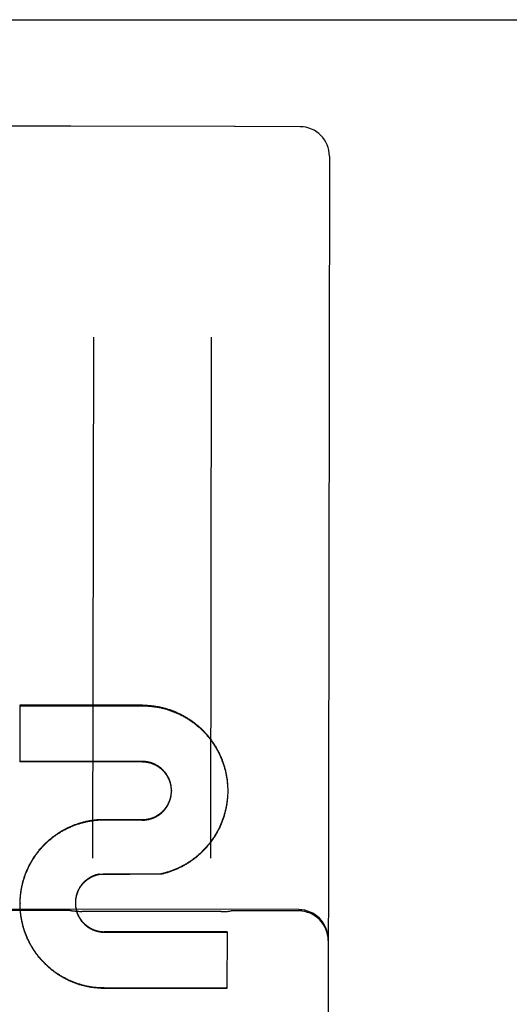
# Model space of a CAD drawing. Header units: inches. Extents: x 0 to 309, y 0 to 200.
# Tile 59 of 109: x 108.2 to 108.72, y 130.589 to 131.633. Entities that reach past the tile are written whole.
import ezdxf

# ---------------------------------------------------------------- set-up
doc = ezdxf.new("R2010")
doc.units = ezdxf.units.IN
doc.header["$LTSCALE"] = 17
doc.header["$MEASUREMENT"] = 0
doc.linetypes.add('HIDDEN', pattern=[0.2, 0.1, -0.1])
doc.layers.get('0').update_dxf_attribs({"linetype": 'CONTINUOUS'})
doc.layers.add('02___PRT_ALL_AXES', color=7, linetype='CONTINUOUS')
doc.layers.add('DEFAULT_2', color=8, linetype='HIDDEN')

msp = doc.modelspace()

# ---------------------------------------------------------------- linework, layer by layer
at = {"color": 3, "linetype": 'Continuous'}
msp.add_line((105.3349, 131.6327), (133.9394, 131.6327), dxfattribs=at)
at = {"layer": '02___PRT_ALL_AXES', "color": 8, "linetype": 'HIDDEN'}
for p, q in [((108.2539, 131.5197), (108.1789, 131.5198)), ((108.4282, 131.5194), (108.2546, 131.5197)), ((108.4977, 131.5193), (108.4289, 131.5194)), ((108.4964, 130.6896), (107.6839, 130.6908)), ((108.2526, 130.6885), (108.1776, 130.6887)), ((108.414, 130.6875), (108.2662, 130.6877)), ((108.4964, 130.6881), (108.4276, 130.6883))]:
    msp.add_line(p, q, dxfattribs=at)
at = {"layer": 'DEFAULT_2', "color": 8, "linetype": 'HIDDEN'}
for p, q in [((108.2546, 131.5197), (108.2544, 131.5197)), ((108.4285, 131.5194), (108.4282, 131.5194)), ((108.5289, 131.488), (108.5259, 129.5928)), ((108.2786, 131.2963), (108.2777, 130.7442)), ((108.4036, 131.2961), (108.4027, 130.744)), ((108.2006, 130.9064), (108.2005, 130.8461)), ((108.3308, 130.9062), (108.2006, 130.9064)), ((108.2006, 130.9057), (108.3308, 130.9055)), ((108.3307, 130.8465), (108.2005, 130.8467)), ((108.3307, 130.8459), (108.2005, 130.8461)), ((108.3614, 130.8157), (108.3614, 130.8152)), ((108.4209, 130.8206), (108.4209, 130.819)), ((108.4209, 130.8196), (108.421, 130.818)), ((108.421, 130.8127), (108.4209, 130.8111)), ((108.421, 130.8186), (108.421, 130.817)), ((108.421, 130.8176), (108.421, 130.816)), ((108.421, 130.8166), (108.421, 130.8151)), ((108.421, 130.8156), (108.421, 130.8151)), ((108.421, 130.8156), (108.421, 130.814)), ((108.421, 130.8147), (108.421, 130.8131)), ((108.421, 130.8137), (108.421, 130.8121)), ((108.2904, 130.7852), (108.2904, 130.7847)), ((108.2904, 130.7852), (108.3305, 130.785)), ((108.2904, 130.7847), (108.3305, 130.7845)), ((108.3305, 130.785), (108.3305, 130.7845)), ((108.2846, 130.7271), (108.2846, 130.7266)), ((108.35, 130.727), (108.2846, 130.7266)), ((108.35, 130.7274), (108.35, 130.727)), ((108.2009, 130.696), (108.2009, 130.697)), ((108.2009, 130.696), (108.2009, 130.6956)), ((108.201, 130.6995), (108.2011, 130.7009)), ((108.201, 130.6985), (108.201, 130.6999)), ((108.201, 130.6975), (108.201, 130.6989)), ((108.2011, 130.7005), (108.2011, 130.7018)), ((108.2596, 130.6984), (108.2595, 130.6976)), ((108.2595, 130.698), (108.2595, 130.6971)), ((108.2595, 130.6971), (108.2595, 130.6969)), ((108.2595, 130.6969), (108.2595, 130.6963)), ((108.2595, 130.6967), (108.2595, 130.6958)), ((108.2595, 130.6962), (108.2595, 130.6954)), ((108.2595, 130.6958), (108.2596, 130.6949)), ((108.2596, 130.6993), (108.2596, 130.6985)), ((108.2596, 130.6988), (108.2596, 130.698)), ((108.2009, 130.6946), (108.2009, 130.6956)), ((108.201, 130.6926), (108.2009, 130.694)), ((108.201, 130.6916), (108.201, 130.6931)), ((108.2011, 130.6907), (108.201, 130.6921)), ((108.2011, 130.6897), (108.2011, 130.6911)), ((108.2012, 130.6887), (108.2011, 130.6901)), ((108.2596, 130.6953), (108.2596, 130.6945)), ((108.4203, 130.6659), (108.2902, 130.6661)), ((108.2902, 130.6657), (108.4203, 130.6655)), ((108.4203, 130.6659), (108.4202, 130.6059)), ((108.4202, 130.6063), (108.2901, 130.6065)), ((108.4202, 130.6059), (108.2901, 130.6061))]:
    msp.add_line(p, q, dxfattribs=at)
for points in [[(108.3308, 130.9062), (108.3317, 130.9062), (108.3327, 130.9062), (108.3337, 130.9061), (108.3347, 130.9061), (108.3356, 130.9061), (108.3366, 130.906), (108.3376, 130.9059), (108.3386, 130.9059), (108.3395, 130.9058), (108.3405, 130.9057), (108.3415, 130.9055), (108.3425, 130.9054), (108.3434, 130.9053), (108.3444, 130.9051), (108.3453, 130.905), (108.3463, 130.9048), (108.3473, 130.9047), (108.3482, 130.9045), (108.3492, 130.9043), (108.3501, 130.9041), (108.3511, 130.9039), (108.352, 130.9036), (108.353, 130.9034), (108.3539, 130.9031), (108.3549, 130.9029), (108.3558, 130.9026), (108.3568, 130.9023), (108.3577, 130.9021), (108.3586, 130.9018), (108.3595, 130.9015), (108.3605, 130.9011), (108.3614, 130.9008), (108.3623, 130.9005), (108.3632, 130.9001), (108.3641, 130.8998), (108.365, 130.8994), (108.3659, 130.899), (108.3668, 130.8986), (108.3677, 130.8982), (108.3686, 130.8978), (108.3695, 130.8974), (108.3704, 130.897), (108.3713, 130.8966), (108.3721, 130.8961), (108.373, 130.8957), (108.3739, 130.8952), (108.3747, 130.8947), (108.3756, 130.8942), (108.3764, 130.8937), (108.3773, 130.8932), (108.3781, 130.8927), (108.3789, 130.8922), (108.3797, 130.8917), (108.3806, 130.8912), (108.3814, 130.8906), (108.3822, 130.8901), (108.383, 130.8895), (108.3838, 130.8889), (108.3846, 130.8883), (108.3853, 130.8878), (108.3861, 130.8872), (108.3869, 130.8866), (108.3877, 130.8859), (108.3884, 130.8853), (108.3892, 130.8847), (108.3899, 130.884), (108.3906, 130.8834), (108.3914, 130.8827), (108.3921, 130.8821), (108.3928, 130.8814), (108.3935, 130.8807), (108.3942, 130.8801), (108.3949, 130.8794), (108.3956, 130.8787), (108.3963, 130.8779), (108.3969, 130.8772), (108.3976, 130.8765), (108.3982, 130.8758), (108.3989, 130.875), (108.3995, 130.8743), (108.4002, 130.8736), (108.4008, 130.8728), (108.4014, 130.872), (108.402, 130.8713), (108.4026, 130.8705), (108.4032, 130.8697), (108.4038, 130.8689), (108.4043, 130.8681), (108.4049, 130.8673), (108.4055, 130.8665), (108.406, 130.8657), (108.4065, 130.8649), (108.4071, 130.864), (108.4076, 130.8632), (108.4081, 130.8624), (108.4086, 130.8615), (108.4091, 130.8607), (108.4096, 130.8598), (108.41, 130.859), (108.4105, 130.8581), (108.411, 130.8572), (108.4114, 130.8564), (108.4118, 130.8555), (108.4123, 130.8546), (108.4127, 130.8537), (108.4131, 130.8528), (108.4135, 130.8519), (108.4139, 130.851), (108.4142, 130.8501), (108.4146, 130.8492), (108.415, 130.8483), (108.4153, 130.8474), (108.4157, 130.8464), (108.416, 130.8455), (108.4163, 130.8446), (108.4166, 130.8437), (108.4169, 130.8427), (108.4172, 130.8418), (108.4175, 130.8408), (108.4177, 130.8399), (108.418, 130.839), (108.4182, 130.838), (108.4185, 130.837), (108.4187, 130.8361), (108.4189, 130.8351), (108.4191, 130.8342), (108.4193, 130.8332), (108.4195, 130.8323), (108.4197, 130.8313), (108.4198, 130.8303), (108.42, 130.8293), (108.4201, 130.8284), (108.4203, 130.8274), (108.4204, 130.8264), (108.4205, 130.8255), (108.4206, 130.8245), (108.4207, 130.8235), (108.4208, 130.8225), (108.4208, 130.8215), (108.4209, 130.8206)], [(108.3308, 130.9055), (108.3318, 130.9055), (108.3327, 130.9055), (108.3337, 130.9055), (108.3347, 130.9054), (108.3357, 130.9054), (108.3367, 130.9053), (108.3377, 130.9053), (108.3386, 130.9052), (108.3396, 130.9051), (108.3406, 130.905), (108.3416, 130.9049), (108.3426, 130.9047), (108.3435, 130.9046), (108.3445, 130.9045), (108.3455, 130.9043), (108.3465, 130.9041), (108.3474, 130.904), (108.3484, 130.9038), (108.3494, 130.9036), (108.3503, 130.9034), (108.3513, 130.9031), (108.3522, 130.9029), (108.3532, 130.9027), (108.3542, 130.9024), (108.3551, 130.9022), (108.3561, 130.9019), (108.357, 130.9016), (108.3579, 130.9013), (108.3589, 130.901), (108.3598, 130.9007), (108.3607, 130.9004), (108.3617, 130.9), (108.3626, 130.8997), (108.3635, 130.8993), (108.3644, 130.899), (108.3654, 130.8986), (108.3663, 130.8982), (108.3672, 130.8978), (108.3681, 130.8974), (108.369, 130.897), (108.3698, 130.8966), (108.3707, 130.8962), (108.3716, 130.8957), (108.3725, 130.8953), (108.3734, 130.8948), (108.3742, 130.8943), (108.3751, 130.8939), (108.3759, 130.8934), (108.3768, 130.8929), (108.3776, 130.8924), (108.3785, 130.8918), (108.3793, 130.8913), (108.3801, 130.8908), (108.381, 130.8902), (108.3818, 130.8897), (108.3826, 130.8891), (108.3834, 130.8886), (108.3842, 130.888), (108.385, 130.8874), (108.3858, 130.8868), (108.3865, 130.8862), (108.3873, 130.8856), (108.3881, 130.8849), (108.3888, 130.8843), (108.3896, 130.8837), (108.3903, 130.883), (108.3911, 130.8824), (108.3918, 130.8817), (108.3925, 130.881), (108.3932, 130.8804), (108.3939, 130.8797), (108.3946, 130.879), (108.3953, 130.8783), (108.396, 130.8776), (108.3967, 130.8769), (108.3974, 130.8761), (108.398, 130.8754), (108.3987, 130.8747), (108.3993, 130.8739), (108.4, 130.8732), (108.4006, 130.8724), (108.4012, 130.8716), (108.4018, 130.8709), (108.4024, 130.8701), (108.403, 130.8693), (108.4036, 130.8685), (108.4042, 130.8677), (108.4048, 130.8669), (108.4053, 130.8661), (108.4059, 130.8653), (108.4064, 130.8644), (108.4069, 130.8636), (108.4075, 130.8628), (108.408, 130.8619), (108.4085, 130.8611), (108.409, 130.8602), (108.4095, 130.8594), (108.41, 130.8585), (108.4104, 130.8577), (108.4109, 130.8568), (108.4113, 130.8559), (108.4118, 130.855), (108.4122, 130.8541), (108.4126, 130.8532), (108.413, 130.8523), (108.4134, 130.8514), (108.4138, 130.8505), (108.4142, 130.8496), (108.4146, 130.8487), (108.4149, 130.8478), (108.4153, 130.8469), (108.4156, 130.846), (108.416, 130.845), (108.4163, 130.8441), (108.4166, 130.8432), (108.4169, 130.8422), (108.4172, 130.8413), (108.4175, 130.8403), (108.4177, 130.8394), (108.418, 130.8384), (108.4182, 130.8375), (108.4185, 130.8365), (108.4187, 130.8356), (108.4189, 130.8346), (108.4191, 130.8336), (108.4193, 130.8327), (108.4195, 130.8317), (108.4197, 130.8307), (108.4198, 130.8298), (108.42, 130.8288), (108.4201, 130.8278), (108.4203, 130.8268), (108.4204, 130.8258), (108.4205, 130.8249), (108.4206, 130.8239), (108.4207, 130.8229), (108.4208, 130.8219), (108.4208, 130.8209), (108.4209, 130.82)], [(108.3614, 130.8157), (108.3614, 130.8161), (108.3614, 130.8165), (108.3613, 130.817), (108.3613, 130.8174), (108.3613, 130.8179), (108.3613, 130.8183), (108.3612, 130.8187), (108.3612, 130.8192), (108.3611, 130.8196), (108.3611, 130.82), (108.361, 130.8205), (108.3609, 130.8209), (108.3609, 130.8213), (108.3608, 130.8217), (108.3607, 130.8222), (108.3606, 130.8226), (108.3605, 130.823), (108.3604, 130.8234), (108.3603, 130.8239), (108.3602, 130.8243), (108.36, 130.8247), (108.3599, 130.8251), (108.3598, 130.8255), (108.3596, 130.826), (108.3595, 130.8264), (108.3593, 130.8268), (108.3592, 130.8272), (108.359, 130.8276), (108.3588, 130.828), (108.3587, 130.8284), (108.3585, 130.8288), (108.3583, 130.8292), (108.3581, 130.8296), (108.3579, 130.83), (108.3577, 130.8303), (108.3575, 130.8307), (108.3573, 130.8311), (108.3571, 130.8315), (108.3568, 130.8318), (108.3566, 130.8322), (108.3564, 130.8326), (108.3561, 130.8329), (108.3559, 130.8333), (108.3556, 130.8337), (108.3554, 130.834), (108.3551, 130.8344), (108.3548, 130.8347), (108.3546, 130.8351), (108.3543, 130.8354), (108.354, 130.8357), (108.3537, 130.8361), (108.3534, 130.8364), (108.3531, 130.8367), (108.3528, 130.837), (108.3525, 130.8373), (108.3522, 130.8376), (108.3519, 130.8379), (108.3516, 130.8382), (108.3513, 130.8385), (108.351, 130.8388), (108.3506, 130.8391), (108.3503, 130.8394), (108.35, 130.8397), (108.3496, 130.8399), (108.3493, 130.8402), (108.3489, 130.8405), (108.3486, 130.8407), (108.3482, 130.841), (108.3479, 130.8412), (108.3475, 130.8415), (108.3471, 130.8417), (108.3468, 130.8419), (108.3464, 130.8422), (108.346, 130.8424), (108.3456, 130.8426), (108.3453, 130.8428), (108.3449, 130.843), (108.3445, 130.8432), (108.3441, 130.8434), (108.3437, 130.8436), (108.3433, 130.8438), (108.3429, 130.844), (108.3425, 130.8441), (108.3421, 130.8443), (108.3417, 130.8445), (108.3413, 130.8446), (108.3409, 130.8448), (108.3405, 130.8449), (108.3401, 130.845), (108.3397, 130.8452), (108.3392, 130.8453), (108.3388, 130.8454), (108.3384, 130.8455), (108.338, 130.8456), (108.3376, 130.8457), (108.3371, 130.8458), (108.3367, 130.8459), (108.3363, 130.846), (108.3359, 130.8461), (108.3354, 130.8461), (108.335, 130.8462), (108.3346, 130.8463), (108.3341, 130.8463), (108.3337, 130.8464), (108.3333, 130.8464), (108.3328, 130.8464), (108.3324, 130.8465), (108.332, 130.8465), (108.3315, 130.8465), (108.3311, 130.8465), (108.3307, 130.8465)], [(108.3614, 130.8152), (108.3614, 130.8156), (108.3614, 130.816), (108.3613, 130.8164), (108.3613, 130.8169), (108.3613, 130.8173), (108.3613, 130.8178), (108.3612, 130.8182), (108.3612, 130.8186), (108.3611, 130.8191), (108.3611, 130.8195), (108.361, 130.8199), (108.3609, 130.8204), (108.3609, 130.8208), (108.3608, 130.8212), (108.3607, 130.8217), (108.3606, 130.8221), (108.3605, 130.8225), (108.3604, 130.8229), (108.3603, 130.8234), (108.3601, 130.8238), (108.36, 130.8242), (108.3599, 130.8246), (108.3597, 130.8251), (108.3596, 130.8255), (108.3595, 130.8259), (108.3593, 130.8263), (108.3591, 130.8267), (108.359, 130.8271), (108.3588, 130.8275), (108.3586, 130.8279), (108.3584, 130.8283), (108.3582, 130.8287), (108.358, 130.8291), (108.3578, 130.8295), (108.3576, 130.8299), (108.3574, 130.8303), (108.3572, 130.8306), (108.357, 130.831), (108.3568, 130.8314), (108.3565, 130.8318), (108.3563, 130.8321), (108.356, 130.8325), (108.3558, 130.8329), (108.3555, 130.8332), (108.3553, 130.8336), (108.355, 130.8339), (108.3547, 130.8343), (108.3545, 130.8346), (108.3542, 130.835), (108.3539, 130.8353), (108.3536, 130.8356), (108.3533, 130.8359), (108.353, 130.8363), (108.3527, 130.8366), (108.3524, 130.8369), (108.3521, 130.8372), (108.3518, 130.8375), (108.3515, 130.8378), (108.3511, 130.8381), (108.3508, 130.8384), (108.3505, 130.8387), (108.3501, 130.839), (108.3498, 130.8392), (108.3494, 130.8395), (108.3491, 130.8398), (108.3487, 130.84), (108.3484, 130.8403), (108.348, 130.8405), (108.3477, 130.8408), (108.3473, 130.841), (108.3469, 130.8413), (108.3465, 130.8415), (108.3462, 130.8417), (108.3458, 130.8419), (108.3454, 130.8422), (108.345, 130.8424), (108.3446, 130.8426), (108.3442, 130.8428), (108.3438, 130.843), (108.3434, 130.8431), (108.343, 130.8433), (108.3426, 130.8435), (108.3422, 130.8437), (108.3418, 130.8438), (108.3414, 130.844), (108.341, 130.8441), (108.3406, 130.8443), (108.3402, 130.8444), (108.3398, 130.8446), (108.3393, 130.8447), (108.3389, 130.8448), (108.3385, 130.8449), (108.3381, 130.845), (108.3376, 130.8451), (108.3372, 130.8452), (108.3368, 130.8453), (108.3363, 130.8454), (108.3359, 130.8455), (108.3355, 130.8456), (108.335, 130.8456), (108.3346, 130.8457), (108.3342, 130.8457), (108.3337, 130.8458), (108.3333, 130.8458), (108.3329, 130.8459), (108.3324, 130.8459), (108.332, 130.8459), (108.3316, 130.8459), (108.3311, 130.8459), (108.3307, 130.8459)], [(108.3305, 130.785), (108.331, 130.785), (108.3314, 130.785), (108.3318, 130.785), (108.3323, 130.785), (108.3327, 130.785), (108.3331, 130.7851), (108.3336, 130.7851), (108.334, 130.7852), (108.3344, 130.7852), (108.3349, 130.7853), (108.3353, 130.7853), (108.3357, 130.7854), (108.3361, 130.7855), (108.3366, 130.7856), (108.337, 130.7856), (108.3374, 130.7857), (108.3379, 130.7858), (108.3383, 130.7859), (108.3387, 130.786), (108.3391, 130.7862), (108.3395, 130.7863), (108.3399, 130.7864), (108.3404, 130.7866), (108.3408, 130.7867), (108.3412, 130.7868), (108.3416, 130.787), (108.342, 130.7872), (108.3424, 130.7873), (108.3428, 130.7875), (108.3432, 130.7877), (108.3436, 130.7878), (108.344, 130.788), (108.3444, 130.7882), (108.3448, 130.7884), (108.3451, 130.7886), (108.3455, 130.7888), (108.3459, 130.789), (108.3463, 130.7893), (108.3467, 130.7895), (108.347, 130.7897), (108.3474, 130.7899), (108.3478, 130.7902), (108.3481, 130.7904), (108.3485, 130.7907), (108.3488, 130.7909), (108.3492, 130.7912), (108.3495, 130.7915), (108.3499, 130.7917), (108.3502, 130.792), (108.3505, 130.7923), (108.3509, 130.7926), (108.3512, 130.7929), (108.3515, 130.7932), (108.3518, 130.7935), (108.3521, 130.7938), (108.3524, 130.7941), (108.3527, 130.7944), (108.3531, 130.7947), (108.3533, 130.795), (108.3536, 130.7953), (108.3539, 130.7957), (108.3542, 130.796), (108.3545, 130.7963), (108.3548, 130.7967), (108.355, 130.797), (108.3553, 130.7974), (108.3555, 130.7977), (108.3558, 130.7981), (108.356, 130.7984), (108.3563, 130.7988), (108.3565, 130.7992), (108.3568, 130.7995), (108.357, 130.7999), (108.3572, 130.8003), (108.3574, 130.8007), (108.3576, 130.801), (108.3578, 130.8014), (108.358, 130.8018), (108.3582, 130.8022), (108.3584, 130.8026), (108.3586, 130.803), (108.3588, 130.8034), (108.359, 130.8038), (108.3591, 130.8042), (108.3593, 130.8046), (108.3594, 130.805), (108.3596, 130.8054), (108.3597, 130.8058), (108.3599, 130.8062), (108.36, 130.8067), (108.3601, 130.8071), (108.3602, 130.8075), (108.3604, 130.8079), (108.3605, 130.8083), (108.3606, 130.8088), (108.3607, 130.8092), (108.3608, 130.8096), (108.3608, 130.81), (108.3609, 130.8105), (108.361, 130.8109), (108.3611, 130.8113), (108.3611, 130.8118), (108.3612, 130.8122), (108.3612, 130.8126), (108.3613, 130.8131), (108.3613, 130.8135), (108.3613, 130.8139), (108.3613, 130.8144), (108.3614, 130.8148), (108.3614, 130.8152), (108.3614, 130.8157)], [(108.3305, 130.7845), (108.331, 130.7845), (108.3314, 130.7845), (108.3318, 130.7845), (108.3323, 130.7845), (108.3327, 130.7845), (108.3332, 130.7846), (108.3336, 130.7846), (108.334, 130.7846), (108.3345, 130.7847), (108.3349, 130.7848), (108.3353, 130.7848), (108.3358, 130.7849), (108.3362, 130.785), (108.3366, 130.7851), (108.3371, 130.7851), (108.3375, 130.7852), (108.3379, 130.7853), (108.3383, 130.7854), (108.3388, 130.7856), (108.3392, 130.7857), (108.3396, 130.7858), (108.34, 130.7859), (108.3405, 130.7861), (108.3409, 130.7862), (108.3413, 130.7864), (108.3417, 130.7865), (108.3421, 130.7867), (108.3425, 130.7868), (108.3429, 130.787), (108.3433, 130.7872), (108.3437, 130.7874), (108.3441, 130.7876), (108.3445, 130.7878), (108.3449, 130.788), (108.3453, 130.7882), (108.3457, 130.7884), (108.346, 130.7886), (108.3464, 130.7888), (108.3468, 130.7891), (108.3472, 130.7893), (108.3475, 130.7895), (108.3479, 130.7898), (108.3483, 130.79), (108.3486, 130.7903), (108.349, 130.7905), (108.3493, 130.7908), (108.3497, 130.7911), (108.35, 130.7913), (108.3504, 130.7916), (108.3507, 130.7919), (108.351, 130.7922), (108.3514, 130.7925), (108.3517, 130.7928), (108.352, 130.7931), (108.3523, 130.7934), (108.3526, 130.7937), (108.3529, 130.794), (108.3532, 130.7944), (108.3535, 130.7947), (108.3538, 130.795), (108.3541, 130.7953), (108.3544, 130.7957), (108.3546, 130.796), (108.3549, 130.7964), (108.3552, 130.7967), (108.3554, 130.7971), (108.3557, 130.7974), (108.356, 130.7978), (108.3562, 130.7981), (108.3564, 130.7985), (108.3567, 130.7989), (108.3569, 130.7993), (108.3571, 130.7996), (108.3574, 130.8), (108.3576, 130.8004), (108.3578, 130.8008), (108.358, 130.8012), (108.3582, 130.8016), (108.3584, 130.802), (108.3586, 130.8024), (108.3587, 130.8028), (108.3589, 130.8032), (108.3591, 130.8036), (108.3592, 130.804), (108.3594, 130.8044), (108.3596, 130.8048), (108.3597, 130.8052), (108.3598, 130.8056), (108.36, 130.806), (108.3601, 130.8065), (108.3602, 130.8069), (108.3603, 130.8073), (108.3604, 130.8077), (108.3606, 130.8082), (108.3607, 130.8086), (108.3607, 130.809), (108.3608, 130.8095), (108.3609, 130.8099), (108.361, 130.8103), (108.361, 130.8108), (108.3611, 130.8112), (108.3612, 130.8116), (108.3612, 130.8121), (108.3613, 130.8125), (108.3613, 130.8129), (108.3613, 130.8134), (108.3613, 130.8138), (108.3614, 130.8142), (108.3614, 130.8147), (108.3614, 130.8152)], [(108.4209, 130.8117), (108.4209, 130.8101), (108.4208, 130.8091), (108.4207, 130.8081), (108.4207, 130.8072), (108.4206, 130.8062), (108.4205, 130.8052), (108.4203, 130.8042), (108.4202, 130.8032), (108.4201, 130.8023), (108.4199, 130.8013), (108.4198, 130.8003), (108.4196, 130.7993), (108.4194, 130.7984), (108.4192, 130.7974), (108.419, 130.7964), (108.4188, 130.7955), (108.4186, 130.7945), (108.4184, 130.7936), (108.4181, 130.7926), (108.4179, 130.7916), (108.4176, 130.7907), (108.4174, 130.7897), (108.4171, 130.7888), (108.4168, 130.7879), (108.4165, 130.7869), (108.4162, 130.786), (108.4158, 130.7851), (108.4155, 130.7841), (108.4152, 130.7832), (108.4148, 130.7823), (108.4144, 130.7814), (108.4141, 130.7805), (108.4137, 130.7795), (108.4133, 130.7786), (108.4129, 130.7777), (108.4125, 130.7769), (108.412, 130.776), (108.4116, 130.7751), (108.4112, 130.7742), (108.4107, 130.7733), (108.4103, 130.7724), (108.4098, 130.7716), (108.4093, 130.7707), (108.4088, 130.7699), (108.4083, 130.769), (108.4078, 130.7682), (108.4073, 130.7673), (108.4068, 130.7665), (108.4062, 130.7657), (108.4057, 130.7649), (108.4051, 130.764), (108.4046, 130.7632), (108.404, 130.7624), (108.4034, 130.7616), (108.4028, 130.7608), (108.4022, 130.7601), (108.4016, 130.7593), (108.401, 130.7585), (108.4004, 130.7577), (108.3997, 130.757), (108.3991, 130.7562), (108.3985, 130.7555), (108.3978, 130.7548), (108.3971, 130.754), (108.3965, 130.7533), (108.3958, 130.7526), (108.3951, 130.7519), (108.3944, 130.7512), (108.3937, 130.7505), (108.393, 130.7498), (108.3923, 130.7491), (108.3916, 130.7485), (108.3908, 130.7478), (108.3901, 130.7471), (108.3893, 130.7465), (108.3886, 130.7459), (108.3878, 130.7452), (108.3871, 130.7446), (108.3863, 130.744), (108.3855, 130.7434), (108.3847, 130.7428), (108.3839, 130.7422), (108.3831, 130.7417), (108.3823, 130.7411), (108.3815, 130.7405), (108.3807, 130.74), (108.3799, 130.7394), (108.379, 130.7389), (108.3782, 130.7384), (108.3774, 130.7379), (108.3765, 130.7374), (108.3757, 130.7369), (108.3748, 130.7364), (108.3739, 130.7359), (108.3731, 130.7354), (108.3722, 130.735), (108.3713, 130.7345), (108.3704, 130.7341), (108.3695, 130.7337), (108.3686, 130.7332), (108.3678, 130.7328), (108.3669, 130.7324), (108.3659, 130.732), (108.365, 130.7317), (108.3641, 130.7313), (108.3632, 130.7309), (108.3623, 130.7306), (108.3614, 130.7302), (108.3604, 130.7299), (108.3595, 130.7296), (108.3586, 130.7293), (108.3576, 130.729), (108.3567, 130.7287), (108.3557, 130.7284), (108.3548, 130.7281), (108.3538, 130.7279), (108.3529, 130.7276), (108.3519, 130.7274), (108.351, 130.7272), (108.35, 130.727)], [(108.4209, 130.8108), (108.4208, 130.8098), (108.4208, 130.8088), (108.4207, 130.8078), (108.4206, 130.8069), (108.4205, 130.8059), (108.4204, 130.8049), (108.4202, 130.8039), (108.4201, 130.803), (108.42, 130.802), (108.4198, 130.801), (108.4196, 130.8001), (108.4195, 130.7991), (108.4193, 130.7981), (108.4191, 130.7972), (108.4189, 130.7962), (108.4187, 130.7952), (108.4184, 130.7943), (108.4182, 130.7933), (108.418, 130.7924), (108.4177, 130.7914), (108.4174, 130.7905), (108.4171, 130.7896), (108.4169, 130.7886), (108.4166, 130.7877), (108.4163, 130.7868), (108.4159, 130.7858), (108.4156, 130.7849), (108.4153, 130.784), (108.4149, 130.7831), (108.4146, 130.7822), (108.4142, 130.7813), (108.4138, 130.7804), (108.4134, 130.7795), (108.413, 130.7786), (108.4126, 130.7777), (108.4122, 130.7768), (108.4118, 130.7759), (108.4113, 130.775), (108.4109, 130.7741), (108.4104, 130.7733), (108.41, 130.7724), (108.4095, 130.7716), (108.409, 130.7707), (108.4085, 130.7699), (108.408, 130.769), (108.4075, 130.7682), (108.407, 130.7674), (108.4065, 130.7665), (108.4059, 130.7657), (108.4054, 130.7649), (108.4048, 130.7641), (108.4043, 130.7633), (108.4037, 130.7625), (108.4031, 130.7617), (108.4025, 130.7609), (108.4019, 130.7601), (108.4013, 130.7594), (108.4007, 130.7586), (108.4001, 130.7579), (108.3994, 130.7571), (108.3988, 130.7564), (108.3982, 130.7556), (108.3975, 130.7549), (108.3968, 130.7542), (108.3962, 130.7535), (108.3955, 130.7528), (108.3948, 130.7521), (108.3941, 130.7514), (108.3934, 130.7507), (108.3927, 130.75), (108.392, 130.7493), (108.3913, 130.7487), (108.3905, 130.748), (108.3898, 130.7474), (108.3891, 130.7467), (108.3883, 130.7461), (108.3876, 130.7455), (108.3868, 130.7449), (108.386, 130.7443), (108.3853, 130.7437), (108.3845, 130.7431), (108.3837, 130.7425), (108.3829, 130.742), (108.3821, 130.7414), (108.3813, 130.7408), (108.3805, 130.7403), (108.3796, 130.7398), (108.3788, 130.7392), (108.378, 130.7387), (108.3772, 130.7382), (108.3763, 130.7377), (108.3755, 130.7372), (108.3746, 130.7367), (108.3738, 130.7363), (108.3729, 130.7358), (108.372, 130.7353), (108.3712, 130.7349), (108.3703, 130.7345), (108.3694, 130.734), (108.3685, 130.7336), (108.3676, 130.7332), (108.3667, 130.7328), (108.3658, 130.7324), (108.3649, 130.7321), (108.364, 130.7317), (108.3631, 130.7313), (108.3622, 130.731), (108.3613, 130.7307), (108.3603, 130.7303), (108.3594, 130.73), (108.3585, 130.7297), (108.3576, 130.7294), (108.3566, 130.7291), (108.3557, 130.7289), (108.3547, 130.7286), (108.3538, 130.7283), (108.3529, 130.7281), (108.3519, 130.7279), (108.351, 130.7276), (108.35, 130.7274)], [(108.2011, 130.7018), (108.2012, 130.7028), (108.2013, 130.7038), (108.2014, 130.7048), (108.2015, 130.7057), (108.2016, 130.7067), (108.2017, 130.7077), (108.2018, 130.7086), (108.202, 130.7096), (108.2021, 130.7106), (108.2023, 130.7115), (108.2025, 130.7125), (108.2027, 130.7134), (108.2029, 130.7144), (108.2031, 130.7153), (108.2033, 130.7163), (108.2035, 130.7172), (108.2038, 130.7182), (108.204, 130.7191), (108.2043, 130.7201), (108.2045, 130.721), (108.2048, 130.722), (108.2051, 130.7229), (108.2054, 130.7238), (108.2057, 130.7247), (108.206, 130.7257), (108.2064, 130.7266), (108.2067, 130.7275), (108.2071, 130.7284), (108.2074, 130.7293), (108.2078, 130.7302), (108.2082, 130.7311), (108.2086, 130.732), (108.209, 130.7329), (108.2094, 130.7338), (108.2098, 130.7347), (108.2102, 130.7355), (108.2107, 130.7364), (108.2111, 130.7373), (108.2116, 130.7381), (108.212, 130.739), (108.2125, 130.7399), (108.213, 130.7407), (108.2135, 130.7415), (108.214, 130.7424), (108.2145, 130.7432), (108.215, 130.744), (108.2155, 130.7449), (108.2161, 130.7457), (108.2166, 130.7465), (108.2172, 130.7473), (108.2178, 130.7481), (108.2183, 130.7489), (108.2189, 130.7496), (108.2195, 130.7504), (108.2201, 130.7512), (108.2207, 130.7519), (108.2213, 130.7527), (108.222, 130.7535), (108.2226, 130.7542), (108.2232, 130.7549), (108.2239, 130.7557), (108.2245, 130.7564), (108.2252, 130.7571), (108.2259, 130.7578), (108.2265, 130.7585), (108.2272, 130.7592), (108.2279, 130.7599), (108.2286, 130.7606), (108.2293, 130.7612), (108.2301, 130.7619), (108.2308, 130.7625), (108.2315, 130.7632), (108.2322, 130.7638), (108.233, 130.7645), (108.2337, 130.7651), (108.2345, 130.7657), (108.2353, 130.7663), (108.236, 130.7669), (108.2368, 130.7675), (108.2376, 130.7681), (108.2384, 130.7686), (108.2392, 130.7692), (108.24, 130.7697), (108.2408, 130.7703), (108.2416, 130.7708), (108.2424, 130.7713), (108.2433, 130.7719), (108.2441, 130.7724), (108.2449, 130.7729), (108.2458, 130.7734), (108.2466, 130.7738), (108.2475, 130.7743), (108.2483, 130.7748), (108.2492, 130.7752), (108.25, 130.7757), (108.2509, 130.7761), (108.2518, 130.7765), (108.2527, 130.7769), (108.2536, 130.7774), (108.2545, 130.7777), (108.2553, 130.7781), (108.2562, 130.7785), (108.2571, 130.7789), (108.2581, 130.7792), (108.259, 130.7796), (108.2599, 130.7799), (108.2608, 130.7802), (108.2617, 130.7806), (108.2626, 130.7809), (108.2636, 130.7812), (108.2645, 130.7814), (108.2654, 130.7817), (108.2664, 130.782), (108.2673, 130.7822), (108.2682, 130.7825), (108.2692, 130.7827), (108.2701, 130.783), (108.2711, 130.7832), (108.272, 130.7834), (108.273, 130.7836), (108.274, 130.7837), (108.2749, 130.7839), (108.2759, 130.7841), (108.2768, 130.7842), (108.2778, 130.7844), (108.2788, 130.7845), (108.2797, 130.7846), (108.2807, 130.7847), (108.2817, 130.7848), (108.2826, 130.7849), (108.2836, 130.785), (108.2846, 130.7851), (108.2855, 130.7851), (108.2865, 130.7852), (108.2875, 130.7852), (108.2885, 130.7852), (108.2894, 130.7852), (108.2904, 130.7852)], [(108.2011, 130.7014), (108.2012, 130.7024), (108.2013, 130.7034), (108.2014, 130.7044), (108.2015, 130.7053), (108.2016, 130.7063), (108.2017, 130.7073), (108.2019, 130.7083), (108.202, 130.7092), (108.2022, 130.7102), (108.2023, 130.7112), (108.2025, 130.7121), (108.2027, 130.7131), (108.2029, 130.7141), (108.2031, 130.715), (108.2033, 130.716), (108.2036, 130.7169), (108.2038, 130.7179), (108.2041, 130.7188), (108.2043, 130.7198), (108.2046, 130.7207), (108.2049, 130.7217), (108.2052, 130.7226), (108.2055, 130.7235), (108.2058, 130.7245), (108.2061, 130.7254), (108.2064, 130.7263), (108.2068, 130.7272), (108.2071, 130.7281), (108.2075, 130.729), (108.2079, 130.73), (108.2083, 130.7309), (108.2087, 130.7318), (108.2091, 130.7326), (108.2095, 130.7335), (108.2099, 130.7344), (108.2103, 130.7353), (108.2108, 130.7362), (108.2112, 130.7371), (108.2117, 130.7379), (108.2122, 130.7388), (108.2126, 130.7396), (108.2131, 130.7405), (108.2136, 130.7413), (108.2141, 130.7422), (108.2147, 130.743), (108.2152, 130.7438), (108.2157, 130.7446), (108.2163, 130.7455), (108.2168, 130.7463), (108.2174, 130.7471), (108.218, 130.7479), (108.2185, 130.7487), (108.2191, 130.7494), (108.2197, 130.7502), (108.2203, 130.751), (108.2209, 130.7518), (108.2216, 130.7525), (108.2222, 130.7533), (108.2228, 130.754), (108.2235, 130.7548), (108.2241, 130.7555), (108.2248, 130.7562), (108.2255, 130.7569), (108.2262, 130.7576), (108.2268, 130.7583), (108.2275, 130.759), (108.2282, 130.7597), (108.229, 130.7604), (108.2297, 130.7611), (108.2304, 130.7617), (108.2311, 130.7624), (108.2319, 130.763), (108.2326, 130.7636), (108.2334, 130.7643), (108.2341, 130.7649), (108.2349, 130.7655), (108.2357, 130.7661), (108.2364, 130.7667), (108.2372, 130.7673), (108.238, 130.7679), (108.2388, 130.7684), (108.2396, 130.769), (108.2404, 130.7696), (108.2413, 130.7701), (108.2421, 130.7706), (108.2429, 130.7712), (108.2437, 130.7717), (108.2446, 130.7722), (108.2454, 130.7727), (108.2463, 130.7732), (108.2471, 130.7736), (108.248, 130.7741), (108.2489, 130.7746), (108.2497, 130.775), (108.2506, 130.7755), (108.2515, 130.7759), (108.2524, 130.7763), (108.2533, 130.7767), (108.2542, 130.7771), (108.2551, 130.7775), (108.256, 130.7779), (108.2569, 130.7783), (108.2578, 130.7786), (108.2587, 130.779), (108.2596, 130.7793), (108.2606, 130.7797), (108.2615, 130.78), (108.2624, 130.7803), (108.2634, 130.7806), (108.2643, 130.7809), (108.2652, 130.7812), (108.2662, 130.7814), (108.2671, 130.7817), (108.2681, 130.7819), (108.269, 130.7822), (108.27, 130.7824), (108.2709, 130.7826), (108.2719, 130.7828), (108.2729, 130.783), (108.2738, 130.7832), (108.2748, 130.7834), (108.2758, 130.7835), (108.2767, 130.7837), (108.2777, 130.7838), (108.2787, 130.784), (108.2796, 130.7841), (108.2806, 130.7842), (108.2816, 130.7843), (108.2826, 130.7844), (108.2835, 130.7845), (108.2845, 130.7846), (108.2855, 130.7846), (108.2865, 130.7847), (108.2875, 130.7847), (108.2884, 130.7847), (108.2894, 130.7847), (108.2904, 130.7847)], [(108.2846, 130.7271), (108.2842, 130.727), (108.2838, 130.7269), (108.2833, 130.7268), (108.2829, 130.7267), (108.2825, 130.7266), (108.2821, 130.7265), (108.2817, 130.7264), (108.2812, 130.7263), (108.2808, 130.7261), (108.2804, 130.726), (108.28, 130.7259), (108.2796, 130.7257), (108.2792, 130.7255), (108.2788, 130.7254), (108.2784, 130.7252), (108.278, 130.7251), (108.2776, 130.7249), (108.2772, 130.7247), (108.2768, 130.7245), (108.2764, 130.7243), (108.276, 130.7241), (108.2756, 130.7239), (108.2752, 130.7237), (108.2748, 130.7235), (108.2745, 130.7233), (108.2741, 130.723), (108.2737, 130.7228), (108.2734, 130.7226), (108.273, 130.7223), (108.2726, 130.7221), (108.2723, 130.7218), (108.2719, 130.7216), (108.2716, 130.7213), (108.2712, 130.721), (108.2709, 130.7207), (108.2706, 130.7205), (108.2702, 130.7202), (108.2699, 130.7199), (108.2696, 130.7196), (108.2693, 130.7193), (108.2689, 130.719), (108.2686, 130.7187), (108.2683, 130.7184), (108.268, 130.7181), (108.2677, 130.7178), (108.2674, 130.7174), (108.2671, 130.7171), (108.2668, 130.7168), (108.2666, 130.7164), (108.2663, 130.7161), (108.266, 130.7158), (108.2657, 130.7154), (108.2655, 130.7151), (108.2652, 130.7147), (108.265, 130.7144), (108.2647, 130.714), (108.2645, 130.7136), (108.2643, 130.7133), (108.264, 130.7129), (108.2638, 130.7125), (108.2636, 130.7121), (108.2634, 130.7118), (108.2632, 130.7114), (108.263, 130.711), (108.2628, 130.7106), (108.2626, 130.7102), (108.2624, 130.7098), (108.2622, 130.7094), (108.262, 130.709), (108.2619, 130.7086), (108.2617, 130.7082), (108.2615, 130.7078), (108.2614, 130.7074), (108.2612, 130.707), (108.2611, 130.7066), (108.261, 130.7061), (108.2608, 130.7057), (108.2607, 130.7053), (108.2606, 130.7049), (108.2605, 130.7045), (108.2604, 130.704), (108.2603, 130.7036), (108.2602, 130.7032), (108.2601, 130.7027), (108.26, 130.7023), (108.2599, 130.7019), (108.2599, 130.7015), (108.2598, 130.701), (108.2597, 130.7006), (108.2597, 130.7002), (108.2597, 130.6997), (108.2596, 130.6993)], [(108.2846, 130.7266), (108.2842, 130.7266), (108.2838, 130.7265), (108.2833, 130.7264), (108.2829, 130.7263), (108.2825, 130.7262), (108.282, 130.726), (108.2816, 130.7259), (108.2812, 130.7258), (108.2808, 130.7257), (108.2804, 130.7255), (108.2799, 130.7254), (108.2795, 130.7252), (108.2791, 130.7251), (108.2787, 130.7249), (108.2783, 130.7247), (108.2779, 130.7246), (108.2775, 130.7244), (108.2771, 130.7242), (108.2767, 130.724), (108.2763, 130.7238), (108.2759, 130.7236), (108.2755, 130.7234), (108.2751, 130.7232), (108.2748, 130.723), (108.2744, 130.7227), (108.274, 130.7225), (108.2736, 130.7223), (108.2733, 130.722), (108.2729, 130.7218), (108.2725, 130.7215), (108.2722, 130.7213), (108.2718, 130.721), (108.2715, 130.7207), (108.2711, 130.7205), (108.2708, 130.7202), (108.2704, 130.7199), (108.2701, 130.7196), (108.2698, 130.7193), (108.2694, 130.719), (108.2691, 130.7187), (108.2688, 130.7184), (108.2685, 130.7181), (108.2682, 130.7178), (108.2679, 130.7175), (108.2676, 130.7172), (108.2673, 130.7168), (108.267, 130.7165), (108.2667, 130.7162), (108.2664, 130.7158), (108.2661, 130.7155), (108.2659, 130.7151), (108.2656, 130.7148), (108.2653, 130.7144), (108.2651, 130.7141), (108.2648, 130.7137), (108.2646, 130.7133), (108.2644, 130.713), (108.2641, 130.7126), (108.2639, 130.7122), (108.2637, 130.7118), (108.2634, 130.7115), (108.2632, 130.7111), (108.263, 130.7107), (108.2628, 130.7103), (108.2626, 130.7099), (108.2624, 130.7095), (108.2623, 130.7091), (108.2621, 130.7087), (108.2619, 130.7083), (108.2617, 130.7079), (108.2616, 130.7075), (108.2614, 130.7071), (108.2613, 130.7066), (108.2611, 130.7062), (108.261, 130.7058), (108.2609, 130.7054), (108.2607, 130.705), (108.2606, 130.7045), (108.2605, 130.7041), (108.2604, 130.7037), (108.2603, 130.7033), (108.2602, 130.7028), (108.2601, 130.7024), (108.26, 130.702), (108.2599, 130.7015), (108.2599, 130.7011), (108.2598, 130.7007), (108.2598, 130.7002), (108.2597, 130.6998), (108.2597, 130.6993), (108.2596, 130.6989)], [(108.2009, 130.6956), (108.2009, 130.6965), (108.201, 130.6979)], [(108.2009, 130.6936), (108.2009, 130.695), (108.2009, 130.696)], [(108.2595, 130.6975), (108.2595, 130.6967), (108.2595, 130.6965)], [(108.2901, 130.6065), (108.2891, 130.6065), (108.2882, 130.6065), (108.2872, 130.6065), (108.2862, 130.6066), (108.2853, 130.6066), (108.2843, 130.6067), (108.2833, 130.6067), (108.2823, 130.6068), (108.2814, 130.6069), (108.2804, 130.607), (108.2794, 130.6071), (108.2785, 130.6072), (108.2775, 130.6074), (108.2765, 130.6075), (108.2756, 130.6077), (108.2746, 130.6078), (108.2737, 130.608), (108.2727, 130.6082), (108.2717, 130.6084), (108.2708, 130.6086), (108.2698, 130.6088), (108.2689, 130.6091), (108.268, 130.6093), (108.267, 130.6095), (108.2661, 130.6098), (108.2651, 130.6101), (108.2642, 130.6104), (108.2633, 130.6106), (108.2623, 130.6109), (108.2614, 130.6113), (108.2605, 130.6116), (108.2596, 130.6119), (108.2587, 130.6122), (108.2578, 130.6126), (108.2569, 130.613), (108.256, 130.6133), (108.2551, 130.6137), (108.2542, 130.6141), (108.2533, 130.6145), (108.2524, 130.6149), (108.2515, 130.6153), (108.2506, 130.6157), (108.2498, 130.6162), (108.2489, 130.6166), (108.248, 130.6171), (108.2472, 130.6175), (108.2463, 130.618), (108.2455, 130.6185), (108.2446, 130.619), (108.2438, 130.6195), (108.243, 130.62), (108.2422, 130.6205), (108.2413, 130.6211), (108.2405, 130.6216), (108.2397, 130.6221), (108.2389, 130.6227), (108.2381, 130.6233), (108.2373, 130.6238), (108.2366, 130.6244), (108.2358, 130.625), (108.235, 130.6256), (108.2342, 130.6262), (108.2335, 130.6268), (108.2327, 130.6275), (108.232, 130.6281), (108.2313, 130.6287), (108.2305, 130.6294), (108.2298, 130.63), (108.2291, 130.6307), (108.2284, 130.6314), (108.2277, 130.632), (108.227, 130.6327), (108.2263, 130.6334), (108.2256, 130.6341), (108.225, 130.6348), (108.2243, 130.6356), (108.2237, 130.6363), (108.223, 130.637), (108.2224, 130.6377), (108.2217, 130.6385), (108.2211, 130.6392), (108.2205, 130.64), (108.2199, 130.6408), (108.2193, 130.6415), (108.2187, 130.6423), (108.2181, 130.6431), (108.2176, 130.6439), (108.217, 130.6447), (108.2165, 130.6455), (108.2159, 130.6463), (108.2154, 130.6471), (108.2149, 130.6479), (108.2143, 130.6488), (108.2138, 130.6496), (108.2133, 130.6504), (108.2128, 130.6513), (108.2124, 130.6521), (108.2119, 130.653), (108.2114, 130.6538), (108.211, 130.6547), (108.2105, 130.6556), (108.2101, 130.6564), (108.2097, 130.6573), (108.2092, 130.6582), (108.2088, 130.6591), (108.2084, 130.66), (108.2081, 130.6609), (108.2077, 130.6618), (108.2073, 130.6627), (108.207, 130.6636), (108.2066, 130.6645), (108.2063, 130.6654), (108.2059, 130.6663), (108.2056, 130.6672), (108.2053, 130.6682), (108.205, 130.6691), (108.2047, 130.67), (108.2045, 130.671), (108.2042, 130.6719), (108.2039, 130.6728), (108.2037, 130.6738), (108.2035, 130.6747), (108.2032, 130.6757), (108.203, 130.6766), (108.2028, 130.6776), (108.2026, 130.6785), (108.2024, 130.6795), (108.2023, 130.6805), (108.2021, 130.6814), (108.2019, 130.6824), (108.2018, 130.6833), (108.2017, 130.6843), (108.2016, 130.6853), (108.2014, 130.6863), (108.2013, 130.6872), (108.2013, 130.6882), (108.2012, 130.6892)], [(108.2901, 130.6061), (108.2891, 130.6061), (108.2882, 130.6061), (108.2872, 130.6061), (108.2862, 130.6062), (108.2852, 130.6062), (108.2842, 130.6063), (108.2833, 130.6064), (108.2823, 130.6065), (108.2813, 130.6065), (108.2803, 130.6066), (108.2794, 130.6068), (108.2784, 130.6069), (108.2774, 130.607), (108.2764, 130.6072), (108.2755, 130.6073), (108.2745, 130.6075), (108.2735, 130.6077), (108.2726, 130.6079), (108.2716, 130.6081), (108.2707, 130.6083), (108.2697, 130.6085), (108.2687, 130.6087), (108.2678, 130.609), (108.2668, 130.6092), (108.2659, 130.6095), (108.265, 130.6098), (108.264, 130.61), (108.2631, 130.6103), (108.2622, 130.6106), (108.2612, 130.6109), (108.2603, 130.6113), (108.2594, 130.6116), (108.2585, 130.612), (108.2575, 130.6123), (108.2566, 130.6127), (108.2557, 130.613), (108.2548, 130.6134), (108.2539, 130.6138), (108.253, 130.6142), (108.2521, 130.6146), (108.2513, 130.6151), (108.2504, 130.6155), (108.2495, 130.6159), (108.2486, 130.6164), (108.2478, 130.6169), (108.2469, 130.6173), (108.246, 130.6178), (108.2452, 130.6183), (108.2443, 130.6188), (108.2435, 130.6193), (108.2427, 130.6198), (108.2418, 130.6204), (108.241, 130.6209), (108.2402, 130.6214), (108.2394, 130.622), (108.2386, 130.6226), (108.2378, 130.6231), (108.237, 130.6237), (108.2362, 130.6243), (108.2354, 130.6249), (108.2347, 130.6255), (108.2339, 130.6261), (108.2332, 130.6267), (108.2324, 130.6274), (108.2317, 130.628), (108.2309, 130.6287), (108.2302, 130.6293), (108.2295, 130.63), (108.2288, 130.6306), (108.228, 130.6313), (108.2273, 130.632), (108.2267, 130.6327), (108.226, 130.6334), (108.2253, 130.6341), (108.2246, 130.6348), (108.224, 130.6356), (108.2233, 130.6363), (108.2227, 130.637), (108.222, 130.6378), (108.2214, 130.6385), (108.2208, 130.6393), (108.2202, 130.6401), (108.2196, 130.6408), (108.219, 130.6416), (108.2184, 130.6424), (108.2178, 130.6432), (108.2172, 130.644), (108.2167, 130.6448), (108.2161, 130.6456), (108.2156, 130.6464), (108.215, 130.6472), (108.2145, 130.6481), (108.214, 130.6489), (108.2135, 130.6497), (108.213, 130.6506), (108.2125, 130.6514), (108.212, 130.6523), (108.2116, 130.6532), (108.2111, 130.654), (108.2106, 130.6549), (108.2102, 130.6558), (108.2098, 130.6567), (108.2094, 130.6575), (108.2089, 130.6584), (108.2085, 130.6593), (108.2082, 130.6602), (108.2078, 130.6611), (108.2074, 130.662), (108.207, 130.663), (108.2067, 130.6639), (108.2063, 130.6648), (108.206, 130.6657), (108.2057, 130.6666), (108.2054, 130.6676), (108.2051, 130.6685), (108.2048, 130.6694), (108.2045, 130.6704), (108.2042, 130.6713), (108.204, 130.6723), (108.2037, 130.6732), (108.2035, 130.6742), (108.2033, 130.6751), (108.203, 130.6761), (108.2028, 130.677), (108.2026, 130.678), (108.2025, 130.679), (108.2023, 130.6799), (108.2021, 130.6809), (108.202, 130.6819), (108.2018, 130.6828), (108.2017, 130.6838), (108.2016, 130.6848), (108.2015, 130.6858), (108.2014, 130.6867), (108.2013, 130.6877), (108.2012, 130.6887)], [(108.2556, 130.6884), (108.2558, 130.6883), (108.257, 130.6882), (108.2582, 130.6881), (108.2594, 130.688), (108.2606, 130.6879), (108.2617, 130.6878), (108.2629, 130.6878), (108.264, 130.6877), (108.2652, 130.6877), (108.2662, 130.6877)], [(108.2596, 130.6949), (108.2596, 130.6941), (108.2596, 130.6936), (108.2597, 130.6932), (108.2597, 130.6927), (108.2598, 130.6923), (108.2599, 130.6919), (108.2599, 130.6914), (108.26, 130.691), (108.2601, 130.6906), (108.2602, 130.6901), (108.2603, 130.6897), (108.2604, 130.6893), (108.2605, 130.6888), (108.2606, 130.6884), (108.2607, 130.688), (108.2608, 130.6876), (108.261, 130.6871), (108.2611, 130.6867), (108.2612, 130.6863), (108.2614, 130.6859), (108.2615, 130.6855), (108.2617, 130.6851), (108.2619, 130.6847), (108.262, 130.6843), (108.2622, 130.6838), (108.2624, 130.6834), (108.2626, 130.683), (108.2628, 130.6827), (108.263, 130.6823), (108.2632, 130.6819), (108.2634, 130.6815), (108.2636, 130.6811), (108.2638, 130.6807), (108.2641, 130.6803), (108.2643, 130.68), (108.2645, 130.6796), (108.2648, 130.6792), (108.265, 130.6789), (108.2653, 130.6785), (108.2655, 130.6781), (108.2658, 130.6778), (108.2661, 130.6774), (108.2664, 130.6771), (108.2666, 130.6768), (108.2669, 130.6764), (108.2672, 130.6761), (108.2675, 130.6758), (108.2678, 130.6754), (108.2681, 130.6751), (108.2684, 130.6748), (108.2687, 130.6745), (108.269, 130.6742), (108.2694, 130.6739), (108.2697, 130.6736), (108.27, 130.6733), (108.2704, 130.673), (108.2707, 130.6727), (108.271, 130.6724), (108.2714, 130.6722), (108.2717, 130.6719), (108.2721, 130.6716), (108.2724, 130.6714), (108.2728, 130.6711), (108.2732, 130.6709), (108.2735, 130.6706), (108.2739, 130.6704), (108.2743, 130.6702), (108.2747, 130.6699), (108.275, 130.6697), (108.2754, 130.6695), (108.2758, 130.6693), (108.2762, 130.6691), (108.2766, 130.6689), (108.277, 130.6687), (108.2774, 130.6685), (108.2778, 130.6683), (108.2782, 130.6681), (108.2786, 130.668), (108.279, 130.6678), (108.2794, 130.6677), (108.2798, 130.6675), (108.2803, 130.6674), (108.2807, 130.6672), (108.2811, 130.6671), (108.2815, 130.667), (108.2819, 130.6668), (108.2824, 130.6667), (108.2828, 130.6666), (108.2832, 130.6665), (108.2837, 130.6664), (108.2841, 130.6663), (108.2845, 130.6662), (108.285, 130.6661), (108.2854, 130.6661), (108.2858, 130.666), (108.2863, 130.6659), (108.2867, 130.6659), (108.2871, 130.6658), (108.2876, 130.6658), (108.288, 130.6658), (108.2885, 130.6657), (108.2889, 130.6657), (108.2893, 130.6657), (108.2898, 130.6657), (108.2902, 130.6657)], [(108.2596, 130.6945), (108.2596, 130.694), (108.2597, 130.6936), (108.2597, 130.6932), (108.2598, 130.6927), (108.2599, 130.6923), (108.2599, 130.6919), (108.26, 130.6914), (108.2601, 130.691), (108.2602, 130.6906), (108.2603, 130.6902), (108.2604, 130.6897), (108.2605, 130.6893), (108.2606, 130.6889), (108.2607, 130.6885), (108.2608, 130.688), (108.2609, 130.6876), (108.2611, 130.6872), (108.2612, 130.6868), (108.2614, 130.6864), (108.2615, 130.686), (108.2617, 130.6856), (108.2618, 130.6852), (108.262, 130.6848), (108.2622, 130.6844), (108.2624, 130.684), (108.2625, 130.6836), (108.2627, 130.6832), (108.2629, 130.6828), (108.2631, 130.6824), (108.2633, 130.682), (108.2636, 130.6816), (108.2638, 130.6812), (108.264, 130.6809), (108.2642, 130.6805), (108.2645, 130.6801), (108.2647, 130.6798), (108.2649, 130.6794), (108.2652, 130.679), (108.2655, 130.6787), (108.2657, 130.6783), (108.266, 130.678), (108.2662, 130.6776), (108.2665, 130.6773), (108.2668, 130.677), (108.2671, 130.6766), (108.2674, 130.6763), (108.2677, 130.676), (108.268, 130.6757), (108.2683, 130.6754), (108.2686, 130.675), (108.2689, 130.6747), (108.2692, 130.6744), (108.2695, 130.6741), (108.2699, 130.6738), (108.2702, 130.6736), (108.2705, 130.6733), (108.2709, 130.673), (108.2712, 130.6727), (108.2715, 130.6725), (108.2719, 130.6722), (108.2722, 130.6719), (108.2726, 130.6717), (108.273, 130.6714), (108.2733, 130.6712), (108.2737, 130.6709), (108.2741, 130.6707), (108.2744, 130.6705), (108.2748, 130.6703), (108.2752, 130.67), (108.2756, 130.6698), (108.2759, 130.6696), (108.2763, 130.6694), (108.2767, 130.6692), (108.2771, 130.669), (108.2775, 130.6689), (108.2779, 130.6687), (108.2783, 130.6685), (108.2787, 130.6683), (108.2791, 130.6682), (108.2795, 130.668), (108.2799, 130.6679), (108.2804, 130.6677), (108.2808, 130.6676), (108.2812, 130.6675), (108.2816, 130.6673), (108.282, 130.6672), (108.2824, 130.6671), (108.2829, 130.667), (108.2833, 130.6669), (108.2837, 130.6668), (108.2841, 130.6667), (108.2846, 130.6666), (108.285, 130.6665), (108.2854, 130.6665), (108.2859, 130.6664), (108.2863, 130.6663), (108.2867, 130.6663), (108.2872, 130.6662), (108.2876, 130.6662), (108.288, 130.6662), (108.2885, 130.6661), (108.2889, 130.6661), (108.2893, 130.6661), (108.2898, 130.6661), (108.2902, 130.6661)], [(108.414, 130.6875), (108.415, 130.6875), (108.4162, 130.6875), (108.4173, 130.6875), (108.4185, 130.6876), (108.4197, 130.6876), (108.4208, 130.6877), (108.422, 130.6878), (108.4232, 130.6879), (108.4244, 130.6881), (108.4246, 130.6881)]]:
    msp.add_lwpolyline(points, dxfattribs=at)
for centre, radius, start, end in [((108.2539, 131.4947), 0.025, 88.919, 89.9093), ((108.4289, 131.4944), 0.025, 89.9093, 90.8996), ((108.4976, 131.4881), 0.0312, 359.9093, 89.9093), ((108.2526, 130.6635), 0.025, 83.0958, 89.9093), ((108.4276, 130.6633), 0.025, 89.9093, 96.7227), ((108.4963, 130.6583), 0.0312, 359.9093, 89.9093), ((108.4963, 130.6569), 0.0312, 359.9093, 89.9093)]:
    msp.add_arc(centre, radius, start, end, dxfattribs=at)
msp.add_ellipse((65.6799, 130.6135), major_axis=(829.0144, 4.0187), ratio=0.000112, start_param=-1.519382, end_param=-1.519303, dxfattribs=at)

doc.saveas('drawing.dxf')
